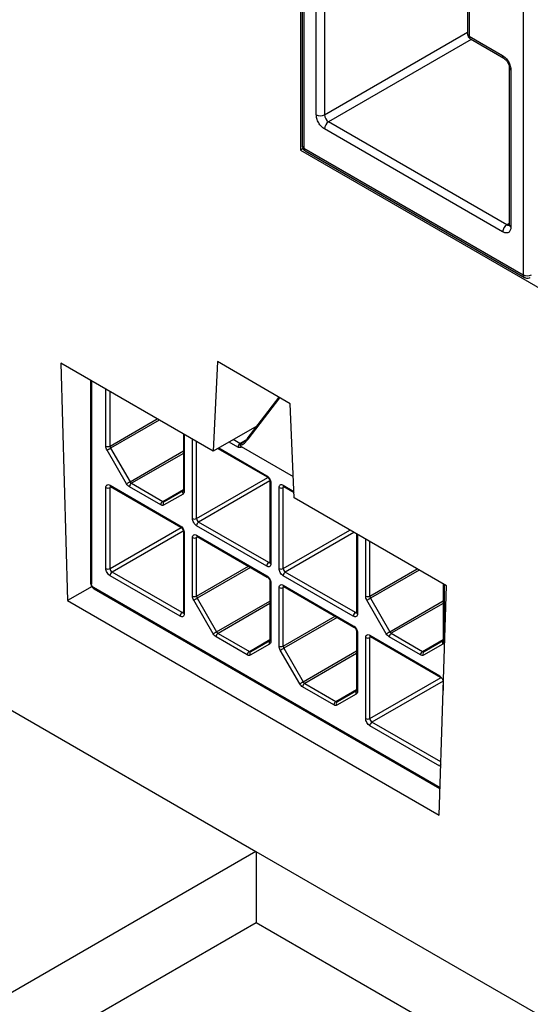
# Model space of a CAD drawing. Header units: millimetres. Extents: x 25 to 1093, y 25 to 838.
# Tile 9 of 17: x 99 to 117, y 378 to 411. Entities that reach past the tile are written whole.
import ezdxf

# ---------------------------------------------------------------- set-up
doc = ezdxf.new("R2010")
doc.units = ezdxf.units.MM

msp = doc.modelspace()

# ---------------------------------------------------------------- linework, layer by layer
at = {"ltscale": 4}
for p, q in [((108.788, 417.125), (108.788, 406.853)), ((108.85, 416.075), (108.85, 407.012)), ((108.909, 415.994), (108.909, 406.93)), ((109.333, 408.073), (109.333, 413.462)), ((109.616, 413.462), (109.616, 408.073)), ((114.521, 412.802), (114.521, 410.842)), ((114.58, 412.72), (114.58, 410.76)), ((116.432, 411.65), (116.432, 402.587)), ((109.616, 408.073), (114.521, 410.905)), ((114.649, 410.652), (109.757, 407.828)), ((114.58, 410.76), (115.725, 410.099)), ((114.621, 410.669), (115.766, 410.007)), ((115.949, 409.691), (115.949, 404.302)), ((116.008, 409.609), (116.008, 404.22)), ((115.866, 404.301), (109.757, 407.828)), ((115.725, 404.057), (109.616, 407.583)), ((108.889, 406.911), (108.788, 406.853)), ((108.788, 406.853), (145.844, 385.461)), ((108.909, 406.93), (116.432, 402.587)), ((108.95, 406.839), (116.474, 402.495)), ((115.866, 404.301), (115.949, 404.349)), ((105.798, 396.536), (100.576, 399.55)), ((100.576, 399.55), (100.807, 391.413)), ((105.941, 399.605), (105.798, 396.536)), ((108.436, 398.164), (105.941, 399.605)), ((101.594, 398.963), (101.594, 392.02)), ((101.623, 398.946), (101.623, 391.98)), ((102.118, 396.709), (102.118, 398.66)), ((102.26, 396.709), (102.26, 398.578)), ((108.053, 398.385), (106.954, 396.961)), ((106.995, 396.947), (108.089, 398.365)), ((108.579, 394.93), (108.436, 398.164)), ((102.26, 396.709), (103.879, 397.643)), ((103.95, 397.603), (102.28, 396.639)), ((107.29, 397.397), (105.798, 396.536)), ((104.776, 397.126), (104.776, 395.198)), ((104.805, 397.109), (104.805, 395.157)), ((105.088, 394.225), (105.088, 396.945)), ((105.23, 394.225), (105.23, 396.864)), ((106.644, 396.675), (106.342, 396.85)), ((106.714, 396.798), (106.483, 396.931)), ((106.714, 396.798), (106.984, 396.953)), ((106.962, 396.941), (106.759, 396.79)), ((108.547, 395.658), (106.766, 396.686)), ((102.825, 395.416), (102.16, 396.569)), ((102.28, 396.639), (102.946, 395.486)), ((102.946, 395.486), (104.776, 396.542)), ((104.776, 396.461), (102.996, 395.433)), ((105.959, 396.629), (107.654, 395.65)), ((105.988, 396.645), (107.634, 395.695)), ((102.26, 395.368), (104.664, 393.98)), ((102.996, 395.433), (104.069, 394.814)), ((105.23, 394.225), (107.673, 395.636)), ((107.743, 395.513), (105.3, 394.103)), ((107.746, 395.491), (107.746, 392.715)), ((107.775, 395.45), (107.775, 392.674)), ((108.199, 395.369), (108.569, 395.155)), ((102.118, 392.51), (102.118, 395.287)), ((102.301, 395.311), (102.26, 395.287)), ((102.26, 392.51), (102.26, 395.287)), ((102.28, 395.323), (104.685, 393.935)), ((103.998, 394.691), (102.925, 395.311)), ((104.069, 394.814), (104.776, 395.222)), ((104.764, 395.066), (104.098, 394.681)), ((104.119, 394.809), (104.774, 395.187)), ((104.761, 395.171), (104.772, 395.184)), ((108.058, 392.511), (108.058, 395.287)), ((108.241, 395.311), (108.199, 395.287)), ((108.199, 392.511), (108.199, 395.287)), ((108.22, 395.323), (108.571, 395.121)), ((113.802, 391.915), (108.579, 394.93)), ((107.704, 392.715), (105.3, 394.103)), ((102.26, 392.51), (104.703, 393.921)), ((104.774, 393.798), (102.33, 392.388)), ((104.776, 393.776), (104.776, 391)), ((104.805, 393.735), (104.805, 390.959)), ((107.634, 392.593), (105.23, 393.98)), ((105.23, 393.654), (107.634, 392.266)), ((108.199, 392.511), (110.485, 393.83)), ((110.626, 393.749), (108.27, 392.388)), ((110.716, 393.697), (110.716, 391.001)), ((110.745, 393.68), (110.745, 390.96)), ((88.73, 393.511), (107.263, 382.812)), ((105.088, 391.565), (105.088, 393.572)), ((105.271, 393.596), (105.23, 393.572)), ((105.23, 391.565), (105.23, 393.572)), ((105.25, 393.608), (107.654, 392.22)), ((111.028, 391.565), (111.028, 393.517)), ((111.169, 391.565), (111.169, 393.435)), ((107.704, 392.715), (107.746, 392.739)), ((104.735, 391), (102.33, 392.388)), ((105.23, 391.565), (107.01, 392.592)), ((107.08, 392.552), (105.25, 391.495)), ((110.674, 391.001), (108.27, 392.388)), ((111.169, 391.565), (112.789, 392.5)), ((112.859, 392.459), (111.19, 391.496)), ((104.664, 390.878), (102.26, 392.265)), ((107.746, 392.062), (107.746, 390.054)), ((107.775, 392.021), (107.775, 390.013)), ((110.604, 390.878), (108.199, 392.266)), ((113.686, 391.982), (113.686, 390.055)), ((113.715, 391.965), (113.715, 390.014)), ((101.645, 391.897), (100.807, 391.413)), ((113.578, 384.997), (101.694, 391.857)), ((101.715, 391.811), (113.576, 384.964)), ((108.058, 389.85), (108.058, 391.858)), ((108.199, 391.939), (110.604, 390.551)), ((108.241, 391.882), (108.199, 391.858)), ((108.199, 389.85), (108.199, 391.858)), ((108.22, 391.894), (110.624, 390.506)), ((113.547, 384.058), (113.802, 391.915)), ((100.807, 391.413), (113.547, 384.058)), ((105.795, 390.272), (105.13, 391.425)), ((105.25, 391.495), (105.916, 390.342)), ((105.916, 390.342), (107.746, 391.398)), ((107.746, 391.317), (105.966, 390.289)), ((111.735, 390.273), (111.069, 391.426)), ((111.19, 391.496), (111.856, 390.343)), ((111.856, 390.343), (113.686, 391.399)), ((113.686, 391.317), (111.906, 390.29)), ((104.735, 391), (104.776, 391.024)), ((110.674, 391.001), (110.716, 391.025)), ((108.199, 389.85), (109.98, 390.878)), ((110.05, 390.837), (108.22, 389.781)), ((105.966, 390.289), (107.039, 389.67)), ((110.716, 390.347), (110.716, 388.34)), ((110.745, 390.307), (110.745, 388.299)), ((111.906, 390.29), (112.978, 389.67)), ((106.968, 389.547), (105.895, 390.167)), ((107.039, 389.67), (107.746, 390.078)), ((107.089, 389.665), (107.744, 390.043)), ((107.731, 390.027), (107.742, 390.04)), ((111.028, 387.367), (111.028, 390.143)), ((111.169, 390.225), (113.573, 388.837)), ((111.211, 390.167), (111.169, 390.143)), ((111.169, 387.367), (111.169, 390.143)), ((111.19, 390.179), (113.594, 388.791)), ((112.908, 389.548), (111.835, 390.167)), ((112.978, 389.67), (113.686, 390.079)), ((113.028, 389.665), (113.683, 390.044)), ((113.671, 390.028), (113.681, 390.04)), ((107.734, 389.922), (107.068, 389.537)), ((108.765, 388.558), (108.099, 389.711)), ((108.22, 389.781), (108.886, 388.628)), ((108.886, 388.628), (110.716, 389.684)), ((110.716, 389.602), (108.936, 388.575)), ((113.673, 389.922), (113.008, 389.538)), ((111.169, 387.367), (113.613, 388.778)), ((113.683, 388.655), (111.24, 387.245)), ((113.686, 388.633), (113.686, 388.328)), ((109.938, 387.833), (108.865, 388.452)), ((108.936, 388.575), (110.009, 387.955)), ((110.009, 387.955), (110.716, 388.364)), ((110.059, 387.95), (110.713, 388.329)), ((110.701, 388.313), (110.711, 388.325)), ((110.704, 388.207), (110.038, 387.823)), ((113.606, 385.879), (111.24, 387.245)), ((113.573, 385.734), (111.169, 387.122)), ((107.263, 382.812), (96.655, 376.688)), ((107.263, 382.812), (131.156, 369.019)), ((107.269, 382.809), (107.269, 380.366)), ((107.269, 380.366), (96.655, 374.239)), ((129.041, 367.798), (107.269, 380.366))]:
    msp.add_line(p, q, dxfattribs=at)
at = {"ltscale": 4, "flags": 128}
for points in [[(102.16, 396.569), (102.171, 396.576), (102.184, 396.583), (102.199, 396.592), (102.216, 396.602), (102.233, 396.611), (102.25, 396.621), (102.266, 396.63), (102.28, 396.639)], [(102.825, 395.416), (102.837, 395.423), (102.85, 395.43), (102.865, 395.439), (102.881, 395.449), (102.898, 395.458), (102.915, 395.468), (102.931, 395.477), (102.946, 395.486)], [(104.096, 394.787), (104.106, 394.799), (104.119, 394.809)], [(104.119, 394.809), (104.114, 394.806), (104.109, 394.805)], [(105.13, 391.425), (105.141, 391.432), (105.154, 391.439), (105.169, 391.448), (105.186, 391.458), (105.203, 391.467), (105.219, 391.477), (105.236, 391.486), (105.25, 391.495)], [(111.069, 391.426), (111.08, 391.432), (111.094, 391.44), (111.109, 391.449), (111.125, 391.458), (111.142, 391.468), (111.159, 391.478), (111.175, 391.487), (111.19, 391.496)], [(105.795, 390.272), (105.806, 390.279), (105.82, 390.286), (105.835, 390.295), (105.851, 390.305), (105.868, 390.314), (105.885, 390.324), (105.901, 390.333), (105.916, 390.342)], [(111.735, 390.273), (111.746, 390.279), (111.759, 390.287), (111.775, 390.296), (111.791, 390.305), (111.808, 390.315), (111.825, 390.325), (111.841, 390.334), (111.856, 390.343)], [(107.066, 389.643), (107.076, 389.655), (107.089, 389.665)], [(107.089, 389.665), (107.084, 389.663), (107.079, 389.661)], [(108.099, 389.711), (108.111, 389.717), (108.124, 389.725), (108.139, 389.734), (108.155, 389.743), (108.172, 389.753), (108.189, 389.763), (108.205, 389.772), (108.22, 389.781)], [(113.005, 389.644), (113.016, 389.656), (113.028, 389.665)], [(113.028, 389.665), (113.023, 389.663), (113.018, 389.662)], [(108.765, 388.558), (108.776, 388.564), (108.79, 388.572), (108.805, 388.581), (108.821, 388.59), (108.838, 388.6), (108.855, 388.61), (108.871, 388.619), (108.886, 388.628)], [(110.036, 387.929), (110.046, 387.941), (110.059, 387.95)], [(110.059, 387.95), (110.053, 387.948), (110.049, 387.947)]]:
    msp.add_lwpolyline(points, dxfattribs=at)
at = {"ltscale": 16}
for centre, radius, start, end in [((114.621, 410.852), 0.101, 185.6948, 245.6253), ((114.675, 410.748), 0.0959, 172.7442, 235.9436), ((115.82, 410.087), 0.0957, 172.6943, 236.4422), ((116.045, 409.697), 0.0957, 183.5576, 247.3108), ((109.474, 408.346), 0.307, 242.6097, 297.3903), ((109.923, 408.087), 0.307, 182.6055, 237.3945), ((109.923, 407.569), 0.307, 122.6055, 177.3945), ((108.95, 407.022), 0.101, 185.6948, 245.6253), ((109.004, 406.918), 0.0959, 172.7442, 235.9436), ((116.032, 404.043), 0.307, 122.6055, 177.3945), ((115.925, 404.383), 0.101, 234.3824, 294.3071), ((116.049, 404.312), 0.101, 185.6948, 245.6253), ((116.574, 402.86), 0.307, 242.6097, 297.3903), ((116.532, 402.577), 0.101, 174.382, 234.2744), ((102.189, 396.845), 0.154, 242.6097, 297.3903), ((102.404, 396.714), 0.144, 181.9565, 211.1437), ((106.797, 396.668), 0.154, 122.6055, 177.3945), ((106.745, 396.843), 0.0542, 235.8404, 284.973), ((106.959, 396.907), 0.0544, 48.5347, 96.0953), ((107.681, 395.689), 0.0479, 172.7178, 236.2072), ((102.31, 395.363), 0.0503, 174.3796, 234.302), ((103.079, 395.304), 0.154, 122.6055, 177.3945), ((103.072, 395.556), 0.144, 208.8556, 238.0453), ((107.794, 395.495), 0.0479, 183.8766, 247.279), ((108.249, 395.364), 0.0503, 174.3796, 234.302), ((102.189, 395.423), 0.154, 242.6097, 297.3903), ((102.314, 395.291), 0.0542, 138.2809, 184.4427), ((104.847, 395.12), 0.0991, 149.2372, 213.4686), ((104.826, 395.203), 0.0503, 185.6948, 245.6253), ((108.129, 395.424), 0.154, 242.6097, 297.3903), ((108.253, 395.291), 0.0542, 138.2809, 184.4427), ((104.152, 394.684), 0.154, 122.6055, 177.3945), ((104.101, 394.862), 0.0579, 236.9235, 278.3365), ((104.181, 394.736), 0.099, 149.0713, 213.4811), ((105.159, 394.362), 0.154, 242.6097, 297.3903), ((105.383, 394.232), 0.154, 182.6055, 237.3945), ((105.383, 393.973), 0.154, 122.6055, 177.3945), ((104.711, 393.974), 0.0479, 172.7178, 236.2072), ((104.824, 393.78), 0.0479, 183.8766, 247.279), ((105.28, 393.649), 0.0503, 174.3796, 234.302), ((105.159, 393.709), 0.154, 242.6097, 297.3903), ((105.284, 393.576), 0.0542, 138.2809, 184.4427), ((107.787, 392.586), 0.154, 122.6055, 177.3945), ((107.735, 392.76), 0.0542, 235.5633, 281.6892), ((107.796, 392.72), 0.0503, 185.6948, 245.6253), ((102.189, 392.647), 0.154, 242.6097, 297.3903), ((102.413, 392.517), 0.154, 182.6055, 237.3945), ((102.413, 392.258), 0.154, 122.6055, 177.3945), ((108.129, 392.647), 0.154, 242.6097, 297.3903), ((108.353, 392.518), 0.154, 182.6055, 237.3945), ((108.353, 392.259), 0.154, 122.6055, 177.3945), ((101.644, 392.025), 0.0503, 185.6948, 245.6253), ((107.681, 392.26), 0.0479, 172.7178, 236.2072), ((107.794, 392.065), 0.0479, 183.8766, 247.279), ((101.744, 391.852), 0.0503, 174.3796, 234.302), ((108.129, 391.994), 0.154, 242.6097, 297.3903), ((108.249, 391.934), 0.0503, 174.3796, 234.302), ((108.253, 391.862), 0.0542, 138.2809, 184.4427), ((105.159, 391.701), 0.154, 242.6097, 297.3903), ((105.374, 391.57), 0.144, 181.9565, 211.1437), ((111.099, 391.702), 0.154, 242.6097, 297.3903), ((111.313, 391.57), 0.144, 181.9565, 211.1437), ((104.817, 390.871), 0.154, 122.6055, 177.3945), ((104.765, 391.045), 0.0542, 235.5633, 281.6892), ((104.826, 391.005), 0.0503, 185.6948, 245.6253), ((110.757, 390.871), 0.154, 122.6055, 177.3945), ((110.705, 391.045), 0.0542, 235.5633, 281.6892), ((110.766, 391.006), 0.0503, 185.6948, 245.6253), ((106.049, 390.16), 0.154, 122.6055, 177.3945), ((106.042, 390.412), 0.144, 208.8556, 238.0453), ((110.651, 390.545), 0.0479, 172.7178, 236.2072), ((110.764, 390.351), 0.0479, 183.8766, 247.279), ((111.988, 390.16), 0.154, 122.6055, 177.3945), ((111.982, 390.412), 0.144, 208.8556, 238.0453), ((107.816, 389.977), 0.0991, 149.2372, 213.4686), ((107.796, 390.059), 0.0503, 185.6948, 245.6253), ((111.099, 390.28), 0.154, 242.6097, 297.3903), ((111.219, 390.22), 0.0503, 174.3796, 234.302), ((111.223, 390.147), 0.0542, 138.2809, 184.4427), ((113.756, 389.977), 0.0991, 149.2372, 213.4686), ((113.736, 390.06), 0.0503, 185.6948, 245.6253), ((107.122, 389.54), 0.154, 122.6055, 177.3945), ((107.07, 389.718), 0.0579, 236.9235, 278.3365), ((107.151, 389.592), 0.099, 149.0713, 213.4811), ((108.129, 389.987), 0.154, 242.6097, 297.3903), ((108.344, 389.855), 0.144, 181.9565, 211.1437), ((113.061, 389.541), 0.154, 122.6055, 177.3945), ((113.01, 389.719), 0.0579, 236.9235, 278.3365), ((113.09, 389.593), 0.099, 149.0713, 213.4811), ((109.012, 388.697), 0.144, 208.8556, 238.0453), ((113.621, 388.831), 0.0479, 172.7178, 236.2072), ((113.724, 388.634), 0.0387, 181.1139, 220.1176), ((109.019, 388.445), 0.154, 122.6055, 177.3945), ((110.786, 388.262), 0.0991, 149.2372, 213.4686), ((110.766, 388.345), 0.0503, 185.6948, 245.6253), ((110.091, 387.826), 0.154, 122.6055, 177.3945), ((110.04, 388.004), 0.0579, 236.9235, 278.3365), ((110.12, 387.878), 0.099, 149.0713, 213.4811), ((111.099, 387.504), 0.154, 242.6097, 297.3903), ((111.323, 387.374), 0.154, 182.6055, 237.3945), ((111.323, 387.115), 0.154, 122.6055, 177.3945), ((113.725, 385.727), 0.152, 142.7997, 177.4515)]:
    msp.add_arc(centre, radius, start, end, dxfattribs=at)
at = {"ltscale": 4}
for points, knots in [([(114.522, 410.842), (114.521, 410.84), (114.519, 410.822), (114.527, 410.787), (114.541, 410.757), (114.548, 410.742)], [0, 0, 0, 0, 0.04281, 0.523277, 1, 1, 1, 1]), ([(114.548, 410.742), (114.563, 410.72), (114.584, 410.691), (114.614, 410.674), (114.621, 410.669)], [0, 0, 0, 0, 0.752896, 1, 1, 1, 1]), ([(115.725, 410.099), (115.761, 410.074), (115.815, 410.036), (115.881, 409.957), (115.926, 409.889), (115.963, 409.816), (115.998, 409.719), (116.004, 409.652), (116.008, 409.609)], [0, 0, 0, 0, 0.239444, 0.36822, 0.499999, 0.628777, 0.760556, 1, 1, 1, 1]), ([(115.766, 410.007), (115.79, 409.99), (115.838, 409.956), (115.899, 409.873), (115.941, 409.778), (115.947, 409.72), (115.949, 409.691)], [0, 0, 0, 0, 0.2499977, 0.4999969, 0.7499977, 1, 1, 1, 1]), ([(109.616, 407.583), (109.58, 407.608), (109.525, 407.647), (109.459, 407.725), (109.415, 407.793), (109.378, 407.867), (109.342, 407.963), (109.337, 408.03), (109.333, 408.073)], [0, 0, 0, 0, 0.239444, 0.36822, 0.499999, 0.628777, 0.760556, 1, 1, 1, 1]), ([(108.851, 407.012), (108.85, 407.01), (108.848, 406.992), (108.856, 406.957), (108.87, 406.927), (108.877, 406.912)], [0, 0, 0, 0, 0.04281, 0.523277, 1, 1, 1, 1]), ([(108.877, 406.912), (108.892, 406.89), (108.913, 406.861), (108.943, 406.843), (108.95, 406.839)], [0, 0, 0, 0, 0.7528956, 1, 1, 1, 1]), ([(116.008, 404.22), (116.004, 404.181), (115.998, 404.121), (115.963, 404.065), (115.927, 404.034), (115.882, 404.018), (115.816, 404.015), (115.761, 404.04), (115.725, 404.057)], [0, 0, 0, 0, 0.239444, 0.36822, 0.499999, 0.628777, 0.760556, 1, 1, 1, 1]), ([(116.474, 402.496), (116.477, 402.494), (116.496, 402.481), (116.541, 402.468), (116.606, 402.469), (116.655, 402.479), (116.673, 402.495), (116.673, 402.496)], [0, 0, 0, 0, 0.047567, 0.333871, 0.649887, 0.991798, 1, 1, 1, 1]), ([(106.766, 396.686), (106.759, 396.678), (106.745, 396.663), (106.715, 396.655), (106.681, 396.657), (106.656, 396.669), (106.644, 396.675)], [0, 0, 0, 0, 0.249219, 0.499946, 0.749227, 1, 1, 1, 1]), ([(106.735, 396.736), (106.757, 396.745), (106.803, 396.766), (106.896, 396.834), (106.955, 396.901), (106.995, 396.947)], [0, 0, 0, 0, 0.210639, 0.454557, 1, 1, 1, 1]), ([(106.735, 396.736), (106.735, 396.741), (106.735, 396.752), (106.74, 396.767), (106.748, 396.781), (106.755, 396.787), (106.759, 396.79)], [0, 0, 0, 0, 0.218228, 0.457408, 0.717819, 1, 1, 1, 1]), ([(106.766, 396.686), (106.759, 396.691), (106.746, 396.701), (106.736, 396.719), (106.735, 396.731), (106.735, 396.736)], [0, 0, 0, 0, 0.433588, 0.79901, 1, 1, 1, 1]), ([(107.634, 395.695), (107.652, 395.682), (107.69, 395.657), (107.736, 395.591), (107.77, 395.518), (107.773, 395.473), (107.775, 395.45)], [0, 0, 0, 0, 0.249127, 0.499863, 0.749135, 1, 1, 1, 1]), ([(102.118, 395.287), (102.12, 395.307), (102.124, 395.348), (102.158, 395.382), (102.204, 395.394), (102.241, 395.377), (102.26, 395.368)], [0, 0, 0, 0, 0.249127, 0.499863, 0.749135, 1, 1, 1, 1]), ([(107.655, 395.65), (107.655, 395.649), (107.659, 395.648), (107.67, 395.639), (107.685, 395.625), (107.702, 395.606), (107.712, 395.59), (107.718, 395.581)], [0, 0, 0, 0, 0.016187, 0.275976, 0.482492, 0.709908, 1, 1, 1, 1]), ([(107.718, 395.581), (107.724, 395.568), (107.733, 395.551), (107.741, 395.526), (107.745, 395.508), (107.746, 395.495), (107.746, 395.492), (107.746, 395.491)], [0, 0, 0, 0, 0.382983, 0.532795, 0.764283, 0.987854, 1, 1, 1, 1]), ([(108.058, 395.287), (108.06, 395.308), (108.064, 395.348), (108.097, 395.382), (108.143, 395.395), (108.181, 395.377), (108.199, 395.369)], [0, 0, 0, 0, 0.249127, 0.499863, 0.749135, 1, 1, 1, 1]), ([(102.267, 395.328), (102.268, 395.328), (102.268, 395.328), (102.277, 395.324), (102.281, 395.322)], [0, 0, 0, 0, 0.51052, 1, 1, 1, 1]), ([(104.776, 395.198), (104.775, 395.19), (104.773, 395.173), (104.765, 395.172), (104.761, 395.171)], [0, 0, 0, 0, 0.519375, 1, 1, 1, 1]), ([(108.207, 395.329), (108.207, 395.329), (108.208, 395.329), (108.216, 395.325), (108.22, 395.323)], [0, 0, 0, 0, 0.51052, 1, 1, 1, 1]), ([(105.23, 393.98), (105.211, 393.993), (105.174, 394.019), (105.128, 394.085), (105.094, 394.157), (105.09, 394.203), (105.088, 394.225)], [0, 0, 0, 0, 0.249127, 0.499863, 0.749135, 1, 1, 1, 1]), ([(104.664, 393.98), (104.682, 393.967), (104.72, 393.942), (104.766, 393.876), (104.8, 393.803), (104.803, 393.758), (104.805, 393.735)], [0, 0, 0, 0, 0.249127, 0.499863, 0.749135, 1, 1, 1, 1]), ([(104.685, 393.935), (104.685, 393.934), (104.689, 393.933), (104.7, 393.924), (104.716, 393.91), (104.732, 393.891), (104.742, 393.875), (104.748, 393.866)], [0, 0, 0, 0, 0.0161866, 0.2759761, 0.4824918, 0.7099083, 1, 1, 1, 1]), ([(104.748, 393.866), (104.754, 393.853), (104.764, 393.836), (104.771, 393.811), (104.775, 393.793), (104.776, 393.78), (104.776, 393.777), (104.776, 393.776)], [0, 0, 0, 0, 0.3829827, 0.5327946, 0.7642827, 0.9878541, 1, 1, 1, 1]), ([(105.088, 393.572), (105.09, 393.593), (105.094, 393.633), (105.127, 393.667), (105.174, 393.68), (105.211, 393.662), (105.23, 393.654)], [0, 0, 0, 0, 0.249127, 0.499863, 0.749135, 1, 1, 1, 1]), ([(105.237, 393.614), (105.237, 393.614), (105.238, 393.614), (105.246, 393.61), (105.25, 393.608)], [0, 0, 0, 0, 0.5105203, 1, 1, 1, 1]), ([(107.775, 392.674), (107.773, 392.654), (107.769, 392.613), (107.736, 392.579), (107.69, 392.567), (107.652, 392.584), (107.634, 392.593)], [0, 0, 0, 0, 0.249127, 0.499863, 0.749135, 1, 1, 1, 1]), ([(107.746, 392.715), (107.746, 392.711), (107.745, 392.704), (107.744, 392.7), (107.744, 392.7), (107.744, 392.7)], [0, 0, 0, 0, 0.431894, 0.893711, 1, 1, 1, 1]), ([(102.26, 392.265), (102.241, 392.278), (102.204, 392.304), (102.158, 392.37), (102.124, 392.442), (102.12, 392.488), (102.118, 392.51)], [0, 0, 0, 0, 0.249127, 0.499863, 0.749135, 1, 1, 1, 1]), ([(108.199, 392.266), (108.181, 392.279), (108.144, 392.305), (108.097, 392.37), (108.064, 392.443), (108.06, 392.488), (108.058, 392.511)], [0, 0, 0, 0, 0.249127, 0.499863, 0.749135, 1, 1, 1, 1]), ([(101.595, 392.02), (101.595, 392.009), (101.596, 391.98), (101.608, 391.939), (101.622, 391.912), (101.628, 391.901)], [0, 0, 0, 0, 0.286952, 0.693526, 1, 1, 1, 1]), ([(101.694, 391.857), (101.685, 391.864), (101.671, 391.873), (101.654, 391.893), (101.64, 391.915), (101.626, 391.946), (101.624, 391.968), (101.623, 391.98)], [0, 0, 0, 0, 0.251295, 0.373834, 0.500897, 0.751963, 1, 1, 1, 1]), ([(107.634, 392.266), (107.652, 392.253), (107.69, 392.227), (107.736, 392.162), (107.77, 392.089), (107.773, 392.044), (107.775, 392.021)], [0, 0, 0, 0, 0.249127, 0.499863, 0.749135, 1, 1, 1, 1]), ([(107.655, 392.22), (107.655, 392.22), (107.659, 392.218), (107.67, 392.21), (107.685, 392.195), (107.702, 392.176), (107.712, 392.16), (107.718, 392.151)], [0, 0, 0, 0, 0.0161866, 0.2759761, 0.4824918, 0.7099083, 1, 1, 1, 1]), ([(107.718, 392.151), (107.724, 392.139), (107.733, 392.121), (107.741, 392.096), (107.745, 392.079), (107.746, 392.066), (107.746, 392.062), (107.746, 392.062)], [0, 0, 0, 0, 0.382983, 0.532795, 0.764283, 0.987854, 1, 1, 1, 1]), ([(108.058, 391.858), (108.06, 391.878), (108.064, 391.919), (108.097, 391.953), (108.143, 391.965), (108.181, 391.948), (108.199, 391.939)], [0, 0, 0, 0, 0.249127, 0.499863, 0.749135, 1, 1, 1, 1]), ([(101.628, 391.901), (101.644, 391.879), (101.665, 391.848), (101.697, 391.821), (101.711, 391.815), (101.715, 391.813)], [0, 0, 0, 0, 0.629931, 0.873142, 1, 1, 1, 1]), ([(108.207, 391.899), (108.207, 391.899), (108.208, 391.9), (108.216, 391.895), (108.22, 391.893)], [0, 0, 0, 0, 0.51052, 1, 1, 1, 1]), ([(104.805, 390.959), (104.803, 390.939), (104.8, 390.898), (104.766, 390.864), (104.72, 390.852), (104.683, 390.869), (104.664, 390.878)], [0, 0, 0, 0, 0.249127, 0.499863, 0.749135, 1, 1, 1, 1]), ([(104.776, 391), (104.776, 390.996), (104.776, 390.989), (104.774, 390.985), (104.774, 390.985), (104.774, 390.985)], [0, 0, 0, 0, 0.431894, 0.893711, 1, 1, 1, 1]), ([(110.745, 390.96), (110.743, 390.939), (110.739, 390.899), (110.706, 390.865), (110.66, 390.852), (110.622, 390.869), (110.604, 390.878)], [0, 0, 0, 0, 0.249127, 0.499863, 0.749135, 1, 1, 1, 1]), ([(110.716, 391.001), (110.716, 390.997), (110.715, 390.989), (110.714, 390.985), (110.714, 390.986), (110.714, 390.986)], [0, 0, 0, 0, 0.431894, 0.893711, 1, 1, 1, 1]), ([(110.604, 390.551), (110.622, 390.539), (110.659, 390.513), (110.706, 390.447), (110.739, 390.374), (110.743, 390.329), (110.745, 390.307)], [0, 0, 0, 0, 0.249127, 0.499863, 0.749135, 1, 1, 1, 1]), ([(110.624, 390.506), (110.625, 390.505), (110.629, 390.504), (110.64, 390.495), (110.655, 390.481), (110.672, 390.462), (110.682, 390.446), (110.688, 390.437)], [0, 0, 0, 0, 0.016187, 0.275976, 0.482492, 0.709908, 1, 1, 1, 1]), ([(110.688, 390.437), (110.694, 390.424), (110.703, 390.407), (110.711, 390.382), (110.715, 390.364), (110.716, 390.351), (110.716, 390.348), (110.716, 390.347)], [0, 0, 0, 0, 0.382983, 0.532795, 0.764283, 0.987854, 1, 1, 1, 1]), ([(107.746, 390.054), (107.745, 390.046), (107.743, 390.029), (107.735, 390.028), (107.731, 390.027)], [0, 0, 0, 0, 0.519375, 1, 1, 1, 1]), ([(111.028, 390.143), (111.03, 390.164), (111.034, 390.204), (111.067, 390.238), (111.113, 390.251), (111.151, 390.234), (111.169, 390.225)], [0, 0, 0, 0, 0.249127, 0.499863, 0.749135, 1, 1, 1, 1]), ([(111.177, 390.185), (111.177, 390.185), (111.178, 390.185), (111.186, 390.181), (111.19, 390.179)], [0, 0, 0, 0, 0.5105203, 1, 1, 1, 1]), ([(113.686, 390.055), (113.685, 390.046), (113.683, 390.03), (113.675, 390.028), (113.671, 390.028)], [0, 0, 0, 0, 0.519375, 1, 1, 1, 1]), ([(113.594, 388.791), (113.594, 388.791), (113.598, 388.789), (113.61, 388.781), (113.625, 388.767), (113.642, 388.747), (113.652, 388.731), (113.658, 388.722)], [0, 0, 0, 0, 0.016187, 0.275976, 0.482492, 0.709908, 1, 1, 1, 1]), ([(113.658, 388.722), (113.664, 388.71), (113.673, 388.692), (113.681, 388.668), (113.685, 388.65), (113.686, 388.637), (113.686, 388.633), (113.686, 388.633)], [0, 0, 0, 0, 0.382983, 0.532795, 0.764283, 0.987854, 1, 1, 1, 1]), ([(110.716, 388.34), (110.715, 388.331), (110.713, 388.315), (110.705, 388.313), (110.701, 388.313)], [0, 0, 0, 0, 0.519375, 1, 1, 1, 1]), ([(111.169, 387.122), (111.151, 387.135), (111.113, 387.161), (111.067, 387.226), (111.033, 387.299), (111.03, 387.344), (111.028, 387.367)], [0, 0, 0, 0, 0.249127, 0.499863, 0.749135, 1, 1, 1, 1])]:
    msp.add_open_spline(points, degree=3, knots=knots, dxfattribs=at)
for points in [[(102.16, 396.569), (102.148, 396.593), (102.123, 396.64), (102.12, 396.686), (102.118, 396.709)], [(102.925, 395.311), (102.907, 395.323), (102.869, 395.349), (102.84, 395.394), (102.825, 395.416)], [(104.805, 395.157), (104.804, 395.137), (104.8, 395.095), (104.776, 395.076), (104.764, 395.066)], [(104.098, 394.681), (104.084, 394.676), (104.055, 394.665), (104.017, 394.682), (103.998, 394.691)], [(105.13, 391.425), (105.117, 391.449), (105.093, 391.496), (105.09, 391.542), (105.088, 391.565)], [(111.069, 391.426), (111.057, 391.45), (111.033, 391.497), (111.03, 391.542), (111.028, 391.565)], [(105.895, 390.167), (105.876, 390.18), (105.839, 390.205), (105.81, 390.25), (105.795, 390.272)], [(111.835, 390.167), (111.816, 390.18), (111.779, 390.206), (111.749, 390.25), (111.735, 390.273)], [(107.775, 390.013), (107.773, 389.993), (107.77, 389.951), (107.746, 389.932), (107.734, 389.922)], [(113.715, 390.014), (113.713, 389.993), (113.71, 389.952), (113.686, 389.932), (113.673, 389.922)], [(108.099, 389.711), (108.087, 389.735), (108.063, 389.782), (108.06, 389.827), (108.058, 389.85)], [(107.068, 389.537), (107.054, 389.532), (107.024, 389.521), (106.987, 389.539), (106.968, 389.547)], [(113.008, 389.538), (112.993, 389.532), (112.964, 389.521), (112.927, 389.539), (112.908, 389.548)], [(108.865, 388.452), (108.846, 388.465), (108.809, 388.491), (108.78, 388.535), (108.765, 388.558)], [(110.745, 388.299), (110.743, 388.278), (110.74, 388.237), (110.716, 388.217), (110.704, 388.207)], [(110.038, 387.823), (110.023, 387.817), (109.994, 387.806), (109.957, 387.824), (109.938, 387.833)]]:
    msp.add_open_spline(points, degree=3, dxfattribs=at)

doc.saveas('drawing.dxf')
